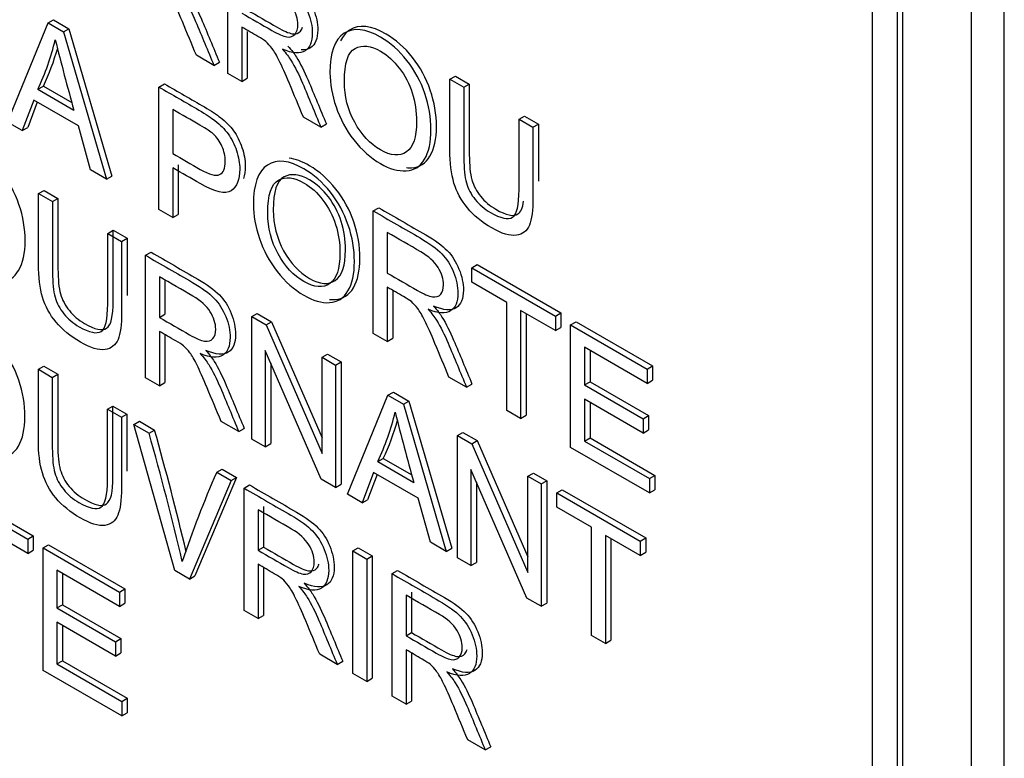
# Model space of a CAD drawing. Header units: inches. Extents: x 2 to 538, y -2 to 358.
# Tile 111 of 119: x 510.949 to 511.584, y 267.285 to 267.762. Entities that reach past the tile are written whole.
import ezdxf

# ---------------------------------------------------------------- set-up
doc = ezdxf.new("R2010")
doc.units = ezdxf.units.IN
doc.header["$MEASUREMENT"] = 0
doc.layers.add('Default', color=7, linetype='Continuous')
doc.layers.add('LAB20180', color=7, linetype='Continuous')

# ---------------------------------------------------------------- blocks, each defined once
blk = doc.blocks.new('SE6')
at = {"layer": 'LAB20180', "color": 7, "linetype": 'Continuous'}
for p, q in [((511.58423, 265.52508), (511.58423, 268.58695)), ((511.56302, 265.51284), (511.56302, 268.5747)), ((511.49903, 265.69917), (511.49903, 268.45409)), ((511.51882, 265.69182), (511.51882, 268.44674)), ((511.51529, 265.68978), (511.51529, 268.4447)), ((511.08285, 267.7274), (511.08285, 267.80642)), ((510.94072, 267.69595), (510.96681, 267.75991)), ((510.96681, 267.75991), (510.97034, 267.76195)), ((510.96681, 267.75991), (510.97678, 267.75415)), ((510.97034, 267.76195), (510.98032, 267.75619)), ((510.97678, 267.75415), (510.98032, 267.75619)), ((510.97678, 267.75415), (511.00455, 267.6591)), ((510.98032, 267.75619), (511.00809, 267.66114)), ((511.09186, 267.75727), (511.09186, 267.7222)), ((511.0954, 267.75439), (511.0954, 267.72424)), ((511.07392, 267.73256), (511.06258, 267.7391)), ((511.07392, 267.73256), (511.07746, 267.7346)), ((511.09186, 267.7222), (511.08285, 267.7274)), ((511.03838, 267.71859), (511.04192, 267.72063)), ((511.09186, 267.7222), (511.0954, 267.72424)), ((511.22627, 267.72362), (511.22981, 267.72566)), ((511.22627, 267.72362), (511.23529, 267.71841)), ((511.22981, 267.72566), (511.23882, 267.72045)), ((511.23529, 267.71841), (511.23882, 267.72045)), ((510.9603, 267.71709), (510.96383, 267.71913)), ((510.9603, 267.71709), (510.98347, 267.70371)), ((510.96383, 267.71913), (510.98216, 267.70855)), ((511.03838, 267.63956), (511.03838, 267.71859)), ((510.95757, 267.71015), (510.95023, 267.69046)), ((510.95985, 267.70883), (510.95377, 267.6925)), ((510.98639, 267.69351), (510.95757, 267.71015)), ((511.0474, 267.70407), (511.0474, 267.67568)), ((510.95023, 267.69046), (510.94072, 267.69595)), ((511.14299, 267.69268), (511.13166, 267.69922)), ((511.27094, 267.69783), (511.27447, 267.69987)), ((511.27094, 267.69783), (511.27991, 267.69265)), ((511.27447, 267.69987), (511.28344, 267.69469)), ((510.95023, 267.69046), (510.95377, 267.6925)), ((510.99422, 267.66506), (510.98639, 267.69351)), ((511.14299, 267.69268), (511.14653, 267.69472)), ((511.27991, 267.69265), (511.28344, 267.69469)), ((511.00455, 267.6591), (510.99422, 267.66506)), ((511.0474, 267.66643), (511.0474, 267.63436)), ((511.05093, 267.66847), (511.05093, 267.6364)), ((511.00455, 267.6591), (511.00809, 267.66114)), ((510.96071, 267.64987), (510.96424, 267.65191)), ((510.96424, 267.65191), (510.97326, 267.64671)), ((510.96071, 267.64987), (510.96972, 267.64467)), ((510.96972, 267.64467), (510.97326, 267.64671)), ((511.0474, 267.63436), (511.03838, 267.63956)), ((511.17685, 267.63864), (511.18038, 267.64069)), ((511.17685, 267.55962), (511.17685, 267.63864)), ((511.0474, 267.63436), (511.05093, 267.6364)), ((511.00537, 267.62408), (511.00891, 267.62613)), ((511.00891, 267.62613), (511.01788, 267.62095)), ((511.00537, 267.62408), (511.01434, 267.61891)), ((511.01434, 267.61891), (511.01788, 267.62095)), ((511.18586, 267.62471), (511.18586, 267.59853)), ((511.02978, 267.60999), (511.03331, 267.61204)), ((511.02978, 267.53103), (511.02978, 267.60999)), ((511.24045, 267.60192), (511.24399, 267.60396)), ((511.24045, 267.59262), (511.24045, 267.60192)), ((511.24045, 267.60192), (511.29441, 267.57077)), ((511.24399, 267.60396), (511.29794, 267.57281)), ((511.03875, 267.59614), (511.03875, 267.56996)), ((511.04228, 267.5941), (511.04228, 267.572)), ((511.18586, 267.58943), (511.18586, 267.55442)), ((511.1894, 267.58738), (511.1894, 267.55646)), ((511.26295, 267.57963), (511.24045, 267.59262)), ((511.26295, 267.50991), (511.26295, 267.57963)), ((511.29441, 267.56146), (511.27196, 267.57442)), ((511.27196, 267.57442), (511.27196, 267.50471)), ((511.03875, 267.56996), (511.04228, 267.572)), ((511.09835, 267.5704), (511.10188, 267.57245)), ((511.09835, 267.49144), (511.09835, 267.5704)), ((511.09835, 267.5704), (511.10764, 267.56504)), ((511.10188, 267.57245), (511.11117, 267.56708)), ((511.2755, 267.57238), (511.2755, 267.50675)), ((511.29441, 267.57077), (511.29794, 267.57281)), ((511.29441, 267.57077), (511.29441, 267.56146)), ((511.29794, 267.57281), (511.29794, 267.56351)), ((511.10764, 267.56504), (511.11117, 267.56708)), ((511.10764, 267.56504), (511.14379, 267.48208)), ((511.11117, 267.56708), (511.14379, 267.49223)), ((511.29441, 267.56146), (511.29794, 267.56351)), ((511.30424, 267.56509), (511.30778, 267.56713)), ((511.30424, 267.48607), (511.30424, 267.56509)), ((511.30424, 267.56509), (511.35355, 267.53662)), ((511.30778, 267.56713), (511.35709, 267.53866)), ((511.03875, 267.56086), (511.03875, 267.52585)), ((511.04228, 267.55881), (511.04228, 267.52789)), ((511.18586, 267.55442), (511.17685, 267.55962)), ((511.18586, 267.55442), (511.1894, 267.55646)), ((511.35355, 267.52732), (511.31321, 267.55061)), ((511.31321, 267.55061), (511.31321, 267.52632)), ((511.1432, 267.46554), (511.10705, 267.54851)), ((511.10705, 267.54851), (511.10705, 267.48642)), ((511.14379, 267.54417), (511.14733, 267.54621)), ((511.14379, 267.48208), (511.14379, 267.54417)), ((511.14379, 267.54417), (511.15249, 267.53915)), ((511.14733, 267.54621), (511.15602, 267.54119)), ((511.31675, 267.54857), (511.31675, 267.52836)), ((510.96057, 267.53644), (510.96411, 267.53848)), ((510.96057, 267.53644), (510.96959, 267.53124)), ((510.96411, 267.53848), (510.97312, 267.53328)), ((511.11058, 267.54039), (511.11058, 267.48846)), ((511.15249, 267.53915), (511.15602, 267.54119)), ((511.15249, 267.53915), (511.15249, 267.46018)), ((511.15602, 267.54119), (511.15602, 267.46222)), ((511.35355, 267.53662), (511.35709, 267.53866)), ((511.35355, 267.53662), (511.35355, 267.52732)), ((511.35709, 267.53866), (511.35709, 267.52936)), ((510.96959, 267.53124), (510.97312, 267.53328)), ((511.03875, 267.52585), (511.02978, 267.53103)), ((511.23699, 267.5249), (511.22566, 267.53144)), ((511.03875, 267.52585), (511.04228, 267.52789)), ((511.23699, 267.5249), (511.24053, 267.52694)), ((511.31321, 267.52632), (511.31675, 267.52836)), ((511.31321, 267.52632), (511.35096, 267.50452)), ((511.31675, 267.52836), (511.35449, 267.50657)), ((511.35355, 267.52732), (511.35709, 267.52936)), ((511.16014, 267.45576), (511.18627, 267.51964)), ((511.18627, 267.51964), (511.18981, 267.52168)), ((511.18627, 267.51964), (511.19624, 267.51389)), ((511.18981, 267.52168), (511.19978, 267.51593)), ((511.35096, 267.49527), (511.31321, 267.51706)), ((511.31321, 267.51706), (511.31321, 267.49015)), ((511.00524, 267.51066), (511.00877, 267.5127)), ((511.00524, 267.51066), (511.01421, 267.50548)), ((511.00877, 267.5127), (511.01774, 267.50752)), ((511.19624, 267.51389), (511.19978, 267.51593)), ((511.19624, 267.51389), (511.22397, 267.41891)), ((511.19978, 267.51593), (511.22751, 267.42095)), ((511.31675, 267.51502), (511.31675, 267.49219)), ((511.01421, 267.50548), (511.01774, 267.50752)), ((511.27196, 267.50471), (511.26295, 267.50991)), ((511.27196, 267.50471), (511.2755, 267.50675)), ((511.35096, 267.50452), (511.35449, 267.50657)), ((511.35096, 267.50452), (511.35096, 267.49527)), ((511.35449, 267.50657), (511.35449, 267.49731)), ((511.02227, 267.50082), (511.0258, 267.50286)), ((511.04867, 267.40656), (511.02227, 267.50082)), ((511.02227, 267.50082), (511.03206, 267.49517)), ((511.0258, 267.50286), (511.03559, 267.49721)), ((511.08993, 267.4963), (511.07859, 267.50285)), ((511.08993, 267.4963), (511.09346, 267.49834)), ((511.03206, 267.49517), (511.03559, 267.49721)), ((511.23117, 267.49372), (511.2347, 267.49576)), ((511.23117, 267.41475), (511.23117, 267.49372)), ((511.23117, 267.49372), (511.24045, 267.48836)), ((511.2347, 267.49576), (511.24399, 267.4904)), ((511.31321, 267.49015), (511.31675, 267.49219)), ((511.31675, 267.49219), (511.35868, 267.46798)), ((511.35096, 267.49527), (511.35449, 267.49731)), ((511.10705, 267.48642), (511.09835, 267.49144)), ((511.10705, 267.48642), (511.11058, 267.48846)), ((511.24045, 267.48836), (511.24399, 267.4904)), ((511.24045, 267.48836), (511.27665, 267.40537)), ((511.24399, 267.4904), (511.27665, 267.41552)), ((511.35515, 267.45668), (511.30424, 267.48607)), ((511.31321, 267.49015), (511.35515, 267.46593)), ((511.17976, 267.47687), (511.1833, 267.47891)), ((511.1833, 267.47891), (511.20163, 267.46833)), ((511.17976, 267.47687), (511.20294, 267.46349)), ((511.0885, 267.46667), (511.06168, 267.40313)), ((511.07572, 267.46996), (511.07926, 267.472)), ((511.07572, 267.46996), (511.08496, 267.46463)), ((511.07926, 267.472), (511.0885, 267.46667)), ((511.08496, 267.46463), (511.0885, 267.46667)), ((511.17703, 267.46993), (511.16965, 267.45027)), ((511.1793, 267.46862), (511.17319, 267.45231)), ((511.20585, 267.45329), (511.17703, 267.46993)), ((511.27601, 267.38886), (511.23986, 267.47183)), ((511.23986, 267.47183), (511.23986, 267.40973)), ((511.27665, 267.46746), (511.28019, 267.4695)), ((511.27665, 267.40537), (511.27665, 267.46746)), ((511.27665, 267.46746), (511.2853, 267.46247)), ((511.28019, 267.4695), (511.28884, 267.46451)), ((511.35515, 267.46593), (511.35868, 267.46798)), ((511.35868, 267.46798), (511.35868, 267.45872)), ((510.90332, 267.46007), (510.95728, 267.42892)), ((511.08496, 267.46463), (511.05814, 267.40109)), ((511.09339, 267.45976), (511.09692, 267.4618)), ((511.09339, 267.38074), (511.09339, 267.45976)), ((511.15249, 267.46018), (511.1432, 267.46554)), ((511.15249, 267.46018), (511.15602, 267.46222)), ((511.2434, 267.46371), (511.2434, 267.41178)), ((511.2853, 267.46247), (511.28884, 267.46451)), ((511.2853, 267.46247), (511.2853, 267.3835)), ((511.28884, 267.46451), (511.28884, 267.38554)), ((511.35515, 267.46593), (511.35515, 267.45668)), ((510.89979, 267.45803), (510.95374, 267.42688)), ((511.16965, 267.45027), (511.16014, 267.45576)), ((511.29527, 267.45671), (511.29881, 267.45875)), ((511.29527, 267.44746), (511.29527, 267.45671)), ((511.29527, 267.45671), (511.34923, 267.42556)), ((511.29881, 267.45875), (511.35276, 267.4276)), ((511.35515, 267.45668), (511.35868, 267.45872)), ((511.10594, 267.44787), (511.10594, 267.42174)), ((511.16965, 267.45027), (511.17319, 267.45231)), ((511.21368, 267.42485), (511.20585, 267.45329)), ((511.31777, 267.43447), (511.29527, 267.44746)), ((511.1024, 267.44583), (511.1024, 267.4197)), ((511.31777, 267.36476), (511.31777, 267.43447)), ((510.95374, 267.41763), (510.93125, 267.43061)), ((510.95374, 267.42688), (510.95728, 267.42892)), ((510.95728, 267.42892), (510.95728, 267.41967)), ((511.34923, 267.41631), (511.32674, 267.42929)), ((511.32674, 267.42929), (511.32674, 267.35958)), ((510.95374, 267.42688), (510.95374, 267.41763)), ((510.96358, 267.4212), (510.96711, 267.42324)), ((510.96711, 267.42324), (511.01642, 267.39477)), ((511.1024, 267.4197), (511.10594, 267.42174)), ((511.22397, 267.41891), (511.21368, 267.42485)), ((511.33027, 267.42725), (511.33027, 267.36162)), ((511.34923, 267.42556), (511.35276, 267.4276)), ((511.34923, 267.42556), (511.34923, 267.41631)), ((511.35276, 267.4276), (511.35276, 267.41835)), ((510.95374, 267.41763), (510.95728, 267.41967)), ((510.96358, 267.34218), (510.96358, 267.4212)), ((510.96358, 267.4212), (511.01289, 267.39273)), ((511.1636, 267.41923), (511.16713, 267.42127)), ((511.1636, 267.34021), (511.1636, 267.41923)), ((511.1636, 267.41923), (511.17261, 267.41402)), ((511.16713, 267.42127), (511.17615, 267.41606)), ((511.17261, 267.41402), (511.17615, 267.41606)), ((511.17615, 267.41606), (511.17615, 267.33704)), ((511.22397, 267.41891), (511.22751, 267.42095)), ((511.34923, 267.41631), (511.35276, 267.41835)), ((511.1024, 267.4106), (511.1024, 267.37554)), ((511.17261, 267.41402), (511.17261, 267.335)), ((511.23986, 267.40973), (511.23117, 267.41475)), ((511.23986, 267.40973), (511.2434, 267.41178)), ((511.01289, 267.38348), (510.97255, 267.40677)), ((510.97255, 267.40677), (510.97255, 267.38243)), ((510.97608, 267.40473), (510.97608, 267.38447)), ((511.05814, 267.40109), (511.04867, 267.40656)), ((511.05814, 267.40109), (511.06168, 267.40313)), ((511.10594, 267.40856), (511.10594, 267.37758)), ((511.18896, 267.40458), (511.19249, 267.40663)), ((511.18896, 267.32556), (511.18896, 267.40458)), ((511.01289, 267.39273), (511.01642, 267.39477)), ((511.01289, 267.39273), (511.01289, 267.38348)), ((511.01642, 267.39477), (511.01642, 267.38552)), ((511.19797, 267.39065), (511.19797, 267.36452)), ((511.20151, 267.39269), (511.20151, 267.36656)), ((510.97255, 267.38243), (510.97608, 267.38447)), ((510.97608, 267.38447), (511.01383, 267.36268)), ((511.01289, 267.38348), (511.01642, 267.38552)), ((511.2853, 267.3835), (511.27601, 267.38886)), ((511.2853, 267.3835), (511.28884, 267.38554)), ((510.97255, 267.38243), (511.01029, 267.36063)), ((511.1024, 267.37554), (511.09339, 267.38074)), ((511.1024, 267.37554), (511.10594, 267.37758)), ((511.01029, 267.35138), (510.97255, 267.37317)), ((510.97255, 267.37317), (510.97255, 267.34631)), ((510.97608, 267.37113), (510.97608, 267.34835)), ((511.19797, 267.36452), (511.20151, 267.36656)), ((511.32674, 267.35958), (511.31777, 267.36476)), ((511.01029, 267.36063), (511.01383, 267.36268)), ((511.01029, 267.36063), (511.01029, 267.35138)), ((511.01383, 267.36268), (511.01383, 267.35342)), ((511.32674, 267.35958), (511.33027, 267.36162)), ((511.01029, 267.35138), (511.01383, 267.35342)), ((511.15353, 267.34602), (511.14224, 267.35253)), ((511.19797, 267.35543), (511.19797, 267.32036)), ((511.20151, 267.35338), (511.20151, 267.3224)), ((510.97255, 267.34631), (510.97608, 267.34835)), ((510.97255, 267.34631), (511.01448, 267.3221)), ((510.97608, 267.34835), (511.01802, 267.32414)), ((511.15353, 267.34602), (511.15707, 267.34806)), ((511.01448, 267.31279), (510.96358, 267.34218)), ((511.17261, 267.335), (511.1636, 267.34021)), ((511.17261, 267.335), (511.17615, 267.33704)), ((511.01448, 267.3221), (511.01802, 267.32414)), ((511.01448, 267.3221), (511.01448, 267.31279)), ((511.01802, 267.32414), (511.01802, 267.31483)), ((511.19797, 267.32036), (511.18896, 267.32556)), ((511.19797, 267.32036), (511.20151, 267.3224)), ((511.01448, 267.31279), (511.01802, 267.31483)), ((511.2491, 267.29084), (511.23781, 267.29736)), ((511.2491, 267.29084), (511.25264, 267.29288))]:
    blk.add_line(p, q, dxfattribs=at)
for centre, radius, start, end in [((510.80333, 267.7901), 0.17312, 335.05426, 346.26608), ((512.66406, 268.17225), 1.74468, 194.03981, 195.57842), ((510.80687, 267.79214), 0.17312, 335.05426, 343.72816), ((511.02279, 267.54989), 0.17312, 335.05426, 346.26608), ((512.88352, 267.93204), 1.74468, 194.03981, 195.57842), ((511.02633, 267.55193), 0.17312, 335.05426, 343.72541), ((509.1887, 266.97346), 1.91576, 13.24518, 15.80288), ((509.19224, 266.9755), 1.91576, 13.37762, 15.80288), ((511.65979, 267.21147), 0.63871, 156.12678, 161.66456)]:
    blk.add_arc(centre, radius, start, end, dxfattribs=at)
for points, knots in [([(511.08285, 267.80642), (511.09294, 267.8006), (511.10303, 267.79477), (511.11312, 267.78894), (511.11923, 267.78542), (511.12382, 267.78203), (511.1302, 267.77551), (511.1327, 267.77154), (511.13653, 267.76218), (511.13744, 267.75766), (511.13744, 267.74772), (511.13589, 267.74389), (511.12961, 267.73984), (511.12478, 267.7402), (511.11818, 267.74297)], [0, 0, 0, 0, 0.318523, 0.318523, 0.318523, 0.440004, 0.440004, 0.561484, 0.561484, 0.682965, 0.682965, 0.841483, 0.841483, 1, 1, 1, 1]), ([(511.08638, 267.80846), (511.09647, 267.80264), (511.10657, 267.79681), (511.11666, 267.79098), (511.12276, 267.78746), (511.12736, 267.78407), (511.13373, 267.77755), (511.13624, 267.77358), (511.14006, 267.76422), (511.14097, 267.7597), (511.14097, 267.74976), (511.13943, 267.74593), (511.13471, 267.74289), (511.13272, 267.74248), (511.13029, 267.74266)], [0, 0, 0, 0, 0.3185231, 0.3185231, 0.3185231, 0.4400037, 0.4400037, 0.5614844, 0.5614844, 0.6829651, 0.6829651, 0.8414825, 0.8414825, 0.9207939, 0.9207939, 0.9207939, 0.9207939]), ([(511.06258, 267.7391), (511.05958, 267.74632), (511.05657, 267.75354), (511.05357, 267.76076), (511.05096, 267.76702), (511.04874, 267.77191), (511.04701, 267.77543), (511.0453, 267.77892), (511.04378, 267.78156), (511.04241, 267.78334), (511.04108, 267.78509), (511.03973, 267.78658), (511.03832, 267.78781), (511.03729, 267.78871), (511.03563, 267.78968), (511.03326, 267.7911), (511.02977, 267.79319), (511.02628, 267.79513), (511.02279, 267.79714)], [0, 0, 0, 0, 0.307183, 0.307183, 0.307183, 0.516416, 0.516416, 0.516416, 0.634807, 0.634807, 0.634807, 0.71683, 0.71683, 0.71683, 0.809234, 0.809234, 0.809234, 1, 1, 1, 1]), ([(511.09186, 267.76631), (511.09834, 267.76257), (511.10482, 267.75883), (511.1113, 267.75508), (511.1154, 267.75272), (511.11868, 267.75135), (511.121, 267.75096), (511.12334, 267.75056), (511.1251, 267.75117), (511.12633, 267.75267), (511.12754, 267.75414), (511.12815, 267.75614), (511.12815, 267.76244), (511.12697, 267.76618), (511.1246, 267.76996), (511.12226, 267.77371), (511.11854, 267.77709), (511.11349, 267.78), (511.10628, 267.78417), (511.09907, 267.78833), (511.09186, 267.79249)], [0, 0, 0, 0, 0.228517, 0.228517, 0.228517, 0.343997, 0.343997, 0.343997, 0.424842, 0.424842, 0.424842, 0.499299, 0.499299, 0.607186, 0.607186, 0.607186, 0.745838, 0.745838, 0.745838, 1, 1, 1, 1]), ([(511.05264, 267.78488), (511.05506, 267.78218), (511.05688, 267.77981), (511.05811, 267.77779), (511.06073, 267.77347), (511.06325, 267.76851), (511.06562, 267.76293), (511.06963, 267.7535), (511.07351, 267.74404), (511.07746, 267.7346)], [0, 0, 0, 0, 0.160192, 0.160192, 0.160192, 0.45337, 0.45337, 0.45337, 1, 1, 1, 1]), ([(511.04911, 267.78284), (511.05152, 267.78014), (511.05334, 267.77777), (511.05457, 267.77575), (511.0572, 267.77142), (511.05972, 267.76647), (511.06208, 267.76089), (511.06609, 267.75146), (511.06998, 267.742), (511.07392, 267.73256)], [0, 0, 0, 0, 0.160192, 0.160192, 0.160192, 0.45337, 0.45337, 0.45337, 1, 1, 1, 1]), ([(511.0954, 267.76835), (511.10188, 267.76461), (511.10836, 267.76087), (511.11484, 267.75712), (511.11894, 267.75476), (511.12221, 267.75339), (511.12454, 267.753), (511.12687, 267.7526), (511.12863, 267.75321), (511.12986, 267.75471), (511.13044, 267.75541), (511.13088, 267.75623), (511.13119, 267.75718)], [0, 0, 0, 0, 0.2285169, 0.2285169, 0.2285169, 0.3439966, 0.3439966, 0.3439966, 0.4248418, 0.4248418, 0.4248418, 0.4603742, 0.4603742, 0.4603742, 0.4603742]), ([(511.19821, 267.66659), (511.19935, 267.66648), (511.20047, 267.66645), (511.20158, 267.66651), (511.20668, 267.66677), (511.21064, 267.66927), (511.21619, 267.67868), (511.2176, 267.68502), (511.2176, 267.70095), (511.21628, 267.70876), (511.211, 267.72421), (511.20713, 267.73134), (511.19702, 267.74411), (511.19133, 267.74913), (511.17544, 267.75831), (511.16759, 267.75919), (511.16151, 267.75526), (511.15906, 267.75368), (511.15711, 267.75135), (511.15565, 267.74828)], [0.3089983, 0.3089983, 0.3089983, 0.3089983, 0.3255235, 0.3255235, 0.3255235, 0.4095262, 0.4095262, 0.4935288, 0.4935288, 0.5758844, 0.5758844, 0.65824, 0.65824, 0.7405956, 0.7405956, 0.8665161, 0.8665161, 0.8665161, 0.9204129, 0.9204129, 0.9204129, 0.9204129]), ([(511.13166, 267.69922), (511.12865, 267.70644), (511.12565, 267.71366), (511.12264, 267.72088), (511.12003, 267.72715), (511.11781, 267.73203), (511.11608, 267.73555), (511.11437, 267.73904), (511.11285, 267.74168), (511.11149, 267.74346), (511.11015, 267.74521), (511.1088, 267.7467), (511.10739, 267.74793), (511.10636, 267.74883), (511.10466, 267.74983), (511.10233, 267.75122), (511.09884, 267.75331), (511.09535, 267.75525), (511.09186, 267.75727)], [0, 0, 0, 0, 0.307184, 0.307184, 0.307184, 0.516417, 0.516417, 0.516417, 0.634808, 0.634808, 0.634808, 0.716831, 0.716831, 0.716831, 0.809233, 0.809233, 0.809233, 1, 1, 1, 1]), ([(511.14887, 267.72772), (511.14887, 267.74081), (511.15192, 267.7493), (511.15797, 267.75322), (511.16405, 267.75715), (511.17191, 267.75627), (511.1878, 267.74709), (511.19349, 267.74207), (511.2036, 267.7293), (511.20747, 267.72217), (511.21275, 267.70671), (511.21407, 267.69891), (511.21407, 267.68298), (511.21266, 267.67664), (511.2071, 267.66723), (511.20314, 267.66473), (511.19804, 267.66447), (511.19289, 267.6642), (511.18739, 267.66573), (511.17505, 267.67286), (511.16931, 267.67796), (511.1592, 267.69094), (511.15538, 267.69804), (511.15278, 267.70579), (511.15022, 267.71344), (511.14887, 267.72078), (511.14887, 267.72772)], [0, 0, 0, 0, 0.133484, 0.133484, 0.133484, 0.259404, 0.259404, 0.34176, 0.34176, 0.424116, 0.424116, 0.506471, 0.506471, 0.590474, 0.590474, 0.674477, 0.674477, 0.674477, 0.751468, 0.751468, 0.834975, 0.834975, 0.918481, 0.918481, 0.918481, 1, 1, 1, 1]), ([(511.1582, 267.72212), (511.1582, 267.7126), (511.16039, 267.70388), (511.16922, 267.68784), (511.17477, 267.6819), (511.18821, 267.67414), (511.19381, 267.6737), (511.19818, 267.67669), (511.20253, 267.67967), (511.20478, 267.68618), (511.20478, 267.70274), (511.20382, 267.70892), (511.20009, 267.72065), (511.19731, 267.72593), (511.19012, 267.73534), (511.18607, 267.739), (511.18156, 267.74165), (511.17519, 267.7454), (511.16967, 267.74594), (511.16508, 267.74354), (511.16045, 267.74114), (511.1582, 267.73395), (511.1582, 267.72212)], [0, 0, 0, 0, 0.118885, 0.118885, 0.237771, 0.237771, 0.359099, 0.359099, 0.359099, 0.491542, 0.491542, 0.575263, 0.575263, 0.658983, 0.658983, 0.742704, 0.742704, 0.742704, 0.85464, 0.85464, 0.85464, 1, 1, 1, 1]), ([(511.11818, 267.74297), (511.12059, 267.74026), (511.12241, 267.73789), (511.12364, 267.73587), (511.12627, 267.73155), (511.12879, 267.72659), (511.13115, 267.72101), (511.13516, 267.71158), (511.13905, 267.70212), (511.14299, 267.69268)], [0, 0, 0, 0, 0.160192, 0.160192, 0.160192, 0.45337, 0.45337, 0.45337, 1, 1, 1, 1]), ([(511.12171, 267.74501), (511.12413, 267.7423), (511.12595, 267.73993), (511.12718, 267.73791), (511.1298, 267.73359), (511.13232, 267.72863), (511.13469, 267.72306), (511.1387, 267.71362), (511.14258, 267.70416), (511.14653, 267.69472)], [0, 0, 0, 0, 0.160192, 0.160192, 0.160192, 0.45337, 0.45337, 0.45337, 1, 1, 1, 1]), ([(511.04192, 267.72063), (511.05053, 267.71566), (511.05913, 267.71069), (511.06774, 267.70572), (511.07229, 267.70309), (511.07575, 267.70078), (511.07812, 267.69894), (511.08148, 267.69633), (511.08431, 267.69347), (511.08659, 267.69037), (511.08888, 267.68724), (511.09068, 267.68364), (511.09205, 267.67959), (511.09344, 267.67547), (511.09414, 267.6715), (511.09414, 267.66443), (511.09374, 267.66173), (511.09292, 267.65951)], [0, 0, 0, 0, 0.2169576, 0.2169576, 0.2169576, 0.3044849, 0.3044849, 0.3044849, 0.3811069, 0.3811069, 0.3811069, 0.4539712, 0.4539712, 0.4539712, 0.5331552, 0.5331552, 0.5977768, 0.5977768, 0.5977768, 0.5977768]), ([(511.27991, 267.69265), (511.27991, 267.67744), (511.27991, 267.66223), (511.27991, 267.64701), (511.27991, 267.63908), (511.27913, 267.63321), (511.27604, 267.62564), (511.27326, 267.62346), (511.26921, 267.62291), (511.26513, 267.62235), (511.25983, 267.62391), (511.2469, 267.63137), (511.24166, 267.63566), (511.23756, 267.6406), (511.23352, 267.64548), (511.23064, 267.6508), (511.22891, 267.65664), (511.22717, 267.66249), (511.22627, 267.66957), (511.22627, 267.67798), (511.22627, 267.69319), (511.22627, 267.70841), (511.22627, 267.72362)], [0, 0, 0, 0, 0.229376, 0.229376, 0.229376, 0.315863, 0.315863, 0.402349, 0.402349, 0.402349, 0.498934, 0.498934, 0.592836, 0.592836, 0.592836, 0.669213, 0.669213, 0.669213, 0.770641, 0.770641, 0.770641, 1, 1, 1, 1]), ([(511.23882, 267.72045), (511.23882, 267.70526), (511.23882, 267.69006), (511.23882, 267.67487), (511.23882, 267.66804), (511.23937, 267.66267), (511.24155, 267.65489), (511.24347, 267.65126), (511.24884, 267.64469), (511.25212, 267.64191), (511.26268, 267.63581), (511.26742, 267.63481), (511.27202, 267.63781), (511.27323, 267.64058), (511.27389, 267.64495)], [0, 0, 0, 0, 0.2724293, 0.2724293, 0.2724293, 0.3428975, 0.3428975, 0.4133656, 0.4133656, 0.4838338, 0.4838338, 0.6057022, 0.6057022, 0.6824794, 0.6824794, 0.6824794, 0.6824794]), ([(511.03838, 267.71859), (511.04699, 267.71362), (511.0556, 267.70865), (511.0642, 267.70368), (511.06875, 267.70105), (511.07221, 267.69874), (511.07458, 267.6969), (511.07794, 267.69428), (511.08077, 267.69143), (511.08305, 267.68833), (511.08535, 267.6852), (511.08715, 267.6816), (511.08851, 267.67755), (511.08991, 267.67342), (511.09061, 267.66945), (511.09061, 267.65878), (511.08874, 267.65418), (511.08505, 267.65168), (511.08132, 267.64916), (511.07463, 267.65071), (511.06497, 267.65628), (511.05912, 267.65967), (511.05326, 267.66305), (511.0474, 267.66643)], [0, 0, 0, 0, 0.216958, 0.216958, 0.216958, 0.304485, 0.304485, 0.304485, 0.381107, 0.381107, 0.381107, 0.453971, 0.453971, 0.453971, 0.533155, 0.533155, 0.671192, 0.671192, 0.671192, 0.852298, 0.852298, 0.852298, 1, 1, 1, 1]), ([(511.23529, 267.71841), (511.23529, 267.70322), (511.23529, 267.68802), (511.23529, 267.67283), (511.23529, 267.66599), (511.23583, 267.66063), (511.23802, 267.65285), (511.23993, 267.64922), (511.2453, 267.64265), (511.24858, 267.63986), (511.25914, 267.63377), (511.26388, 267.63277), (511.26953, 267.63645), (511.27094, 267.64236), (511.27094, 267.65225), (511.27094, 267.66744), (511.27094, 267.68263), (511.27094, 267.69783)], [0, 0, 0, 0, 0.272429, 0.272429, 0.272429, 0.342897, 0.342897, 0.413366, 0.413366, 0.483834, 0.483834, 0.605702, 0.605702, 0.727571, 0.727571, 0.727571, 1, 1, 1, 1]), ([(511.0474, 267.67568), (511.0533, 267.67228), (511.05921, 267.66887), (511.06511, 267.66546), (511.07098, 267.66207), (511.07513, 267.66094), (511.08005, 267.66314), (511.08127, 267.66601), (511.08127, 267.6739), (511.08055, 267.67716), (511.07913, 267.68034), (511.07771, 267.68355), (511.07577, 267.68623), (511.0734, 267.68838), (511.07186, 267.68978), (511.06903, 267.69159), (511.06493, 267.69395), (511.05909, 267.69733), (511.05324, 267.7007), (511.0474, 267.70407)], [0, 0, 0, 0, 0.215503, 0.215503, 0.215503, 0.355035, 0.355035, 0.494567, 0.494567, 0.595608, 0.595608, 0.595608, 0.683176, 0.683176, 0.683176, 0.786692, 0.786692, 0.786692, 1, 1, 1, 1]), ([(510.93247, 267.59285), (510.93367, 267.59272), (510.93485, 267.59269), (510.93601, 267.59277), (510.94111, 267.59308), (510.94507, 267.59558), (510.95063, 267.60499), (510.95204, 267.61133), (510.95204, 267.6272), (510.95077, 267.63501), (510.94808, 267.64279), (510.94539, 267.65055), (510.94159, 267.65762), (510.93651, 267.66403), (510.93146, 267.67042), (510.92577, 267.67544), (510.91476, 267.6818), (510.91044, 267.6834), (510.90656, 267.68386)], [0.3081335, 0.3081335, 0.3081335, 0.3081335, 0.3255532, 0.3255532, 0.3255532, 0.4116387, 0.4116387, 0.4977243, 0.4977243, 0.5826771, 0.5826771, 0.5826771, 0.6629406, 0.6629406, 0.6629406, 0.7434569, 0.7434569, 0.8040577, 0.8040577, 0.8040577, 0.8040577]), ([(511.09944, 267.64275), (511.09944, 267.65584), (511.10249, 267.66433), (511.10855, 267.66824), (511.1146, 267.67216), (511.12248, 267.67129), (511.13837, 267.66212), (511.14406, 267.6571), (511.14912, 267.65071), (511.15419, 267.6443), (511.15804, 267.6372), (511.16068, 267.62947), (511.16334, 267.62169), (511.16464, 267.61388), (511.16464, 267.598), (511.16323, 267.59167), (511.15768, 267.58226), (511.15372, 267.57976), (511.14862, 267.57944), (511.1435, 267.57913), (511.13796, 267.58076), (511.12562, 267.58788), (511.11989, 267.59298), (511.10978, 267.60597), (511.10595, 267.61307), (511.10076, 267.62847), (511.09944, 267.63581), (511.09944, 267.64275)], [0, 0, 0, 0, 0.133466, 0.133466, 0.133466, 0.25657, 0.25657, 0.337083, 0.337083, 0.337083, 0.417379, 0.417379, 0.417379, 0.502333, 0.502333, 0.58842, 0.58842, 0.674507, 0.674507, 0.674507, 0.751024, 0.751024, 0.834016, 0.834016, 0.917008, 0.917008, 1, 1, 1, 1]), ([(511.14863, 267.58157), (511.14983, 267.58144), (511.151, 267.58141), (511.15215, 267.58149), (511.15725, 267.5818), (511.16121, 267.5843), (511.16677, 267.59371), (511.16818, 267.60005), (511.16818, 267.61592), (511.16688, 267.62373), (511.16422, 267.63151), (511.16158, 267.63924), (511.15773, 267.64634), (511.15265, 267.65275), (511.1476, 267.65914), (511.14191, 267.66416), (511.13084, 267.67055), (511.12649, 267.67215), (511.12258, 267.67258)], [0.3082686, 0.3082686, 0.3082686, 0.3082686, 0.3254928, 0.3254928, 0.3254928, 0.4115799, 0.4115799, 0.497667, 0.497667, 0.5826214, 0.5826214, 0.5826214, 0.6629165, 0.6629165, 0.6629165, 0.74343, 0.74343, 0.8047005, 0.8047005, 0.8047005, 0.8047005]), ([(511.10873, 267.63717), (511.10873, 267.62766), (511.11096, 267.6189), (511.11979, 267.60287), (511.1253, 267.59695), (511.13878, 267.58917), (511.14438, 267.58872), (511.14875, 267.59172), (511.1531, 267.5947), (511.15531, 267.60124), (511.15531, 267.6178), (511.1544, 267.6239), (511.15253, 267.62981), (511.1507, 267.63562), (511.14789, 267.64096), (511.14069, 267.65037), (511.13664, 267.65402), (511.12576, 267.66031), (511.12025, 267.66096), (511.11565, 267.65857), (511.11103, 267.65617), (511.10873, 267.649), (511.10873, 267.63717)], [0, 0, 0, 0, 0.119214, 0.119214, 0.238429, 0.238429, 0.359265, 0.359265, 0.359265, 0.497707, 0.497707, 0.585219, 0.585219, 0.585219, 0.6641, 0.6641, 0.74298, 0.74298, 0.854529, 0.854529, 0.854529, 1, 1, 1, 1]), ([(511.11227, 267.63921), (511.11227, 267.65104), (511.11457, 267.65821), (511.11919, 267.66061), (511.12379, 267.663), (511.12929, 267.66235), (511.14018, 267.65606), (511.14423, 267.65241), (511.15142, 267.643), (511.15423, 267.63766), (511.15607, 267.63185), (511.15793, 267.62594), (511.15884, 267.61984), (511.15884, 267.60328), (511.15664, 267.59674), (511.15229, 267.59376), (511.14792, 267.59077), (511.14232, 267.59121), (511.12884, 267.59899), (511.12333, 267.60491), (511.1145, 267.62094), (511.11227, 267.6297), (511.11227, 267.63921)], [0, 0, 0, 0, 0.145471, 0.145471, 0.145471, 0.25702, 0.25702, 0.3359, 0.3359, 0.414781, 0.414781, 0.414781, 0.502293, 0.502293, 0.640735, 0.640735, 0.640735, 0.761571, 0.761571, 0.880786, 0.880786, 1, 1, 1, 1]), ([(511.01434, 267.61891), (511.01434, 267.60371), (511.01434, 267.58852), (511.01434, 267.57332), (511.01434, 267.56533), (511.01357, 267.55947), (511.01202, 267.55574), (511.01046, 267.55197), (511.0077, 267.54977), (510.99959, 267.54856), (510.99426, 267.55022), (510.98129, 267.55771), (510.9761, 267.56197), (510.972, 267.56686), (510.96792, 267.57173), (510.96503, 267.57713), (510.9633, 267.58297), (510.96159, 267.58875), (510.96071, 267.59588), (510.96071, 267.60429), (510.96071, 267.61948), (510.96071, 267.63468), (510.96071, 267.64987)], [0, 0, 0, 0, 0.229139, 0.229139, 0.229139, 0.325744, 0.325744, 0.325744, 0.415348, 0.415348, 0.504952, 0.504952, 0.592689, 0.592689, 0.592689, 0.669487, 0.669487, 0.669487, 0.770869, 0.770869, 0.770869, 1, 1, 1, 1]), ([(510.96972, 267.64467), (510.96972, 267.62949), (510.96972, 267.61431), (510.96972, 267.59914), (510.96972, 267.59225), (510.97027, 267.58689), (510.97136, 267.583), (510.97244, 267.57916), (510.97437, 267.57553), (510.97705, 267.57224), (510.97976, 267.56893), (510.98302, 267.56617), (510.99354, 267.5601), (510.99827, 267.5591), (511.00114, 267.56091), (511.00399, 267.56271), (511.00537, 267.56862), (511.00537, 267.57855), (511.00537, 267.59373), (511.00537, 267.60891), (511.00537, 267.62408)], [0, 0, 0, 0, 0.272264, 0.272264, 0.272264, 0.364278, 0.364278, 0.364278, 0.425003, 0.425003, 0.425003, 0.489951, 0.489951, 0.60151, 0.60151, 0.60151, 0.727706, 0.727706, 0.727706, 1, 1, 1, 1]), ([(510.97326, 267.64671), (510.97326, 267.63153), (510.97326, 267.61636), (510.97326, 267.60118), (510.97326, 267.59429), (510.9738, 267.58893), (510.9749, 267.58504), (510.97597, 267.5812), (510.9779, 267.57757), (510.98059, 267.57429), (510.98329, 267.57098), (510.98655, 267.56821), (510.99707, 267.56214), (511.00181, 267.56114), (511.00467, 267.56296), (511.00752, 267.56476), (511.00891, 267.57066), (511.00891, 267.58059), (511.00891, 267.59577), (511.00891, 267.61095), (511.00891, 267.62613)], [0, 0, 0, 0, 0.272264, 0.272264, 0.272264, 0.364278, 0.364278, 0.364278, 0.425003, 0.425003, 0.425003, 0.489951, 0.489951, 0.60151, 0.60151, 0.60151, 0.727706, 0.727706, 0.727706, 1, 1, 1, 1]), ([(511.17685, 267.63864), (511.18694, 267.63282), (511.19703, 267.62699), (511.20712, 267.62116), (511.21323, 267.61764), (511.21782, 267.61425), (511.2242, 267.60773), (511.22675, 267.60373), (511.22862, 267.59908), (511.23049, 267.5944), (511.23148, 267.58985), (511.23148, 267.57992), (511.22989, 267.57611), (511.22361, 267.57206), (511.21878, 267.57237), (511.21218, 267.57519)], [0, 0, 0, 0, 0.318407, 0.318407, 0.318407, 0.446102, 0.446102, 0.573796, 0.573796, 0.573796, 0.691866, 0.691866, 0.845933, 0.845933, 1, 1, 1, 1]), ([(511.18038, 267.64069), (511.19047, 267.63486), (511.20057, 267.62903), (511.21066, 267.6232), (511.21676, 267.61968), (511.22136, 267.61629), (511.22773, 267.60977), (511.23028, 267.60578), (511.23215, 267.60112), (511.23403, 267.59644), (511.23502, 267.5919), (511.23502, 267.58196), (511.23343, 267.57815), (511.22714, 267.5741), (511.22232, 267.57441), (511.21571, 267.57723)], [0, 0, 0, 0, 0.318407, 0.318407, 0.318407, 0.446102, 0.446102, 0.573796, 0.573796, 0.573796, 0.691866, 0.691866, 0.845933, 0.845933, 1, 1, 1, 1]), ([(511.18586, 267.59853), (511.19234, 267.59479), (511.19882, 267.59105), (511.2053, 267.5873), (511.20945, 267.58491), (511.21268, 267.58352), (511.21732, 267.58284), (511.2191, 267.58339), (511.22033, 267.58483), (511.22158, 267.5863), (511.22215, 267.58836), (511.22215, 267.59461), (511.22097, 267.5984), (511.21864, 267.60216), (511.2163, 267.60596), (511.21254, 267.60931), (511.20749, 267.61223), (511.20028, 267.61639), (511.19307, 267.62055), (511.18586, 267.62471)], [0, 0, 0, 0, 0.228426, 0.228426, 0.228426, 0.326342, 0.326342, 0.424258, 0.424258, 0.424258, 0.4994, 0.4994, 0.606745, 0.606745, 0.606745, 0.745853, 0.745853, 0.745853, 1, 1, 1, 1]), ([(511.02978, 267.60999), (511.03986, 267.60418), (511.04993, 267.59836), (511.06001, 267.59254), (511.06611, 267.58902), (511.07076, 267.58565), (511.07394, 267.58239), (511.07709, 267.57917), (511.07964, 267.57516), (511.08155, 267.57048), (511.08348, 267.56575), (511.08437, 267.56128), (511.08437, 267.55135), (511.08282, 267.54751), (511.07654, 267.54346), (511.07167, 267.5438), (511.06511, 267.54659)], [0, 0, 0, 0, 0.318055, 0.318055, 0.318055, 0.466627, 0.466627, 0.466627, 0.573877, 0.573877, 0.573877, 0.69377, 0.69377, 0.846885, 0.846885, 1, 1, 1, 1]), ([(511.03331, 267.61204), (511.04339, 267.60622), (511.05347, 267.6004), (511.06355, 267.59458), (511.06965, 267.59106), (511.07429, 267.58769), (511.07748, 267.58443), (511.08063, 267.58121), (511.08317, 267.5772), (511.08508, 267.57252), (511.08702, 267.5678), (511.08791, 267.56332), (511.08791, 267.55339), (511.08636, 267.54955), (511.08008, 267.5455), (511.0752, 267.54584), (511.06865, 267.54863)], [0, 0, 0, 0, 0.318055, 0.318055, 0.318055, 0.466627, 0.466627, 0.466627, 0.573877, 0.573877, 0.573877, 0.69377, 0.69377, 0.846885, 0.846885, 1, 1, 1, 1]), ([(511.03875, 267.56996), (511.04523, 267.56622), (511.05171, 267.56247), (511.05819, 267.55873), (511.06233, 267.55634), (511.06561, 267.55492), (511.07026, 267.55424), (511.07203, 267.55479), (511.07326, 267.55624), (511.0745, 267.55769), (511.07508, 267.55976), (511.07508, 267.56601), (511.0739, 267.5698), (511.07153, 267.57359), (511.06921, 267.57729), (511.06548, 267.58066), (511.06042, 267.58363), (511.0532, 267.58787), (511.04597, 267.59197), (511.03875, 267.59614)], [0, 0, 0, 0, 0.228277, 0.228277, 0.228277, 0.326392, 0.326392, 0.424508, 0.424508, 0.424508, 0.498186, 0.498186, 0.607168, 0.607168, 0.607168, 0.745526, 0.745526, 0.745526, 1, 1, 1, 1]), ([(511.22566, 267.53144), (511.22265, 267.53866), (511.21965, 267.54588), (511.21664, 267.5531), (511.21403, 267.55937), (511.21181, 267.56425), (511.21008, 267.56777), (511.20839, 267.57121), (511.20685, 267.5739), (511.20549, 267.57569), (511.20417, 267.5774), (511.2028, 267.57892), (511.20139, 267.5801), (511.20034, 267.58098), (511.1987, 267.58202), (511.19633, 267.58339), (511.19284, 267.5854), (511.18935, 267.58742), (511.18586, 267.58943)], [0, 0, 0, 0, 0.307271, 0.307271, 0.307271, 0.516564, 0.516564, 0.516564, 0.634983, 0.634983, 0.634983, 0.716758, 0.716758, 0.716758, 0.809177, 0.809177, 0.809177, 1, 1, 1, 1]), ([(511.21218, 267.57519), (511.21459, 267.57248), (511.21641, 267.57006), (511.21764, 267.56809), (511.22032, 267.5638), (511.22279, 267.55881), (511.22516, 267.55324), (511.22916, 267.5438), (511.23305, 267.53434), (511.23699, 267.5249)], [0, 0, 0, 0, 0.160112, 0.160112, 0.160112, 0.453397, 0.453397, 0.453397, 1, 1, 1, 1]), ([(511.21571, 267.57723), (511.21813, 267.57452), (511.21995, 267.5721), (511.22118, 267.57013), (511.22385, 267.56584), (511.22632, 267.56085), (511.22869, 267.55528), (511.2327, 267.54584), (511.23658, 267.53639), (511.24053, 267.52694)], [0, 0, 0, 0, 0.160112, 0.160112, 0.160112, 0.453397, 0.453397, 0.453397, 1, 1, 1, 1]), ([(510.8867, 267.54264), (510.8867, 267.5357), (510.88802, 267.52836), (510.89321, 267.51296), (510.89706, 267.50589), (510.90209, 267.49937), (510.90715, 267.49282), (510.91288, 267.48778), (510.92522, 267.48065), (510.93074, 267.47902), (510.93588, 267.47934), (510.94098, 267.47965), (510.94494, 267.48215), (510.95049, 267.49156), (510.9519, 267.4979), (510.9519, 267.51377), (510.9506, 267.52158), (510.94794, 267.52936), (510.9453, 267.53709), (510.94141, 267.54414), (510.93638, 267.55055), (510.93132, 267.55699), (510.92563, 267.56201), (510.9145, 267.56844), (510.9101, 267.57004), (510.90615, 267.57043)], [0, 0, 0, 0, 0.081017, 0.081017, 0.1620341, 0.1620341, 0.1620341, 0.2471199, 0.2471199, 0.3255678, 0.3255678, 0.3255678, 0.4116731, 0.4116731, 0.4977784, 0.4977784, 0.5827507, 0.5827507, 0.5827507, 0.6628802, 0.6628802, 0.6628802, 0.7434784, 0.7434784, 0.8056442, 0.8056442, 0.8056442, 0.8056442]), ([(511.07859, 267.50285), (511.07557, 267.51006), (511.07255, 267.51727), (511.06953, 267.52448), (511.06691, 267.53074), (511.06475, 267.5356), (511.06302, 267.53912), (511.0613, 267.54261), (511.05978, 267.5453), (511.05842, 267.54709), (511.05711, 267.54881), (511.05569, 267.55035), (511.05432, 267.5515), (511.05328, 267.55239), (511.05159, 267.55345), (511.04927, 267.55479), (511.04576, 267.55681), (511.04225, 267.55884), (511.03875, 267.56086)], [0, 0, 0, 0, 0.306814, 0.306814, 0.306814, 0.515488, 0.515488, 0.515488, 0.634413, 0.634413, 0.634413, 0.716108, 0.716108, 0.716108, 0.808468, 0.808468, 0.808468, 1, 1, 1, 1]), ([(511.06511, 267.54659), (511.06752, 267.54383), (511.06935, 267.54146), (511.07057, 267.53949), (511.07327, 267.53517), (511.07572, 267.53021), (511.07809, 267.52464), (511.0821, 267.5152), (511.08598, 267.50575), (511.08993, 267.4963)], [0, 0, 0, 0, 0.16006, 0.16006, 0.16006, 0.453367, 0.453367, 0.453367, 1, 1, 1, 1]), ([(511.06865, 267.54863), (511.07106, 267.54587), (511.07288, 267.5435), (511.07411, 267.54153), (511.07681, 267.53721), (511.07926, 267.53225), (511.08162, 267.52668), (511.08563, 267.51724), (511.08952, 267.50779), (511.09346, 267.49834)], [0, 0, 0, 0, 0.16006, 0.16006, 0.16006, 0.453367, 0.453367, 0.453367, 1, 1, 1, 1]), ([(511.01421, 267.50548), (511.01421, 267.49026), (511.01421, 267.47505), (511.01421, 267.45984), (511.01421, 267.4519), (511.01343, 267.44604), (511.01188, 267.44231), (511.01032, 267.43854), (511.00756, 267.43634), (510.99945, 267.43513), (510.99413, 267.43679), (510.9812, 267.44425), (510.97596, 267.44854), (510.97186, 267.45343), (510.9678, 267.45827), (510.96494, 267.46368), (510.96317, 267.46954), (510.96141, 267.47533), (510.96057, 267.48245), (510.96057, 267.49081), (510.96057, 267.50602), (510.96057, 267.52123), (510.96057, 267.53644)], [0, 0, 0, 0, 0.229407, 0.229407, 0.229407, 0.325751, 0.325751, 0.325751, 0.415564, 0.415564, 0.505378, 0.505378, 0.592696, 0.592696, 0.592696, 0.669455, 0.669455, 0.669455, 0.770582, 0.770582, 0.770582, 1, 1, 1, 1]), ([(510.96959, 267.53124), (510.96959, 267.51606), (510.96959, 267.50088), (510.96959, 267.48571), (510.96959, 267.47882), (510.97013, 267.47346), (510.97122, 267.46957), (510.9723, 267.46573), (510.97423, 267.4621), (510.97692, 267.45882), (510.97962, 267.45551), (510.98288, 267.45269), (510.98675, 267.45051), (510.99344, 267.44674), (510.99818, 267.44559), (511.001, 267.44749), (511.0038, 267.44936), (511.00524, 267.45519), (511.00524, 267.46512), (511.00524, 267.4803), (511.00524, 267.49548), (511.00524, 267.51066)], [0, 0, 0, 0, 0.272273, 0.272273, 0.272273, 0.36429, 0.36429, 0.36429, 0.425017, 0.425017, 0.425017, 0.495533, 0.495533, 0.495533, 0.601582, 0.601582, 0.601582, 0.727755, 0.727755, 0.727755, 1, 1, 1, 1]), ([(510.97312, 267.53328), (510.97312, 267.5181), (510.97312, 267.50293), (510.97312, 267.48775), (510.97312, 267.48086), (510.97367, 267.4755), (510.97476, 267.47161), (510.97584, 267.46777), (510.97777, 267.46414), (510.98045, 267.46086), (510.98316, 267.45755), (510.98642, 267.45473), (510.99029, 267.45255), (510.99698, 267.44878), (511.00172, 267.44763), (511.00454, 267.44953), (511.00734, 267.4514), (511.00877, 267.45723), (511.00877, 267.46717), (511.00877, 267.48234), (511.00877, 267.49752), (511.00877, 267.5127)], [0, 0, 0, 0, 0.272273, 0.272273, 0.272273, 0.36429, 0.36429, 0.36429, 0.425017, 0.425017, 0.425017, 0.495533, 0.495533, 0.495533, 0.601582, 0.601582, 0.601582, 0.727755, 0.727755, 0.727755, 1, 1, 1, 1]), ([(511.09339, 267.45976), (511.10348, 267.45394), (511.11357, 267.44811), (511.12366, 267.44228), (511.12977, 267.43876), (511.13441, 267.43539), (511.13755, 267.43216), (511.14073, 267.42889), (511.14329, 267.4249), (511.14516, 267.42025), (511.14705, 267.41552), (511.14802, 267.41102), (511.14802, 267.40109), (511.14643, 267.39728), (511.14015, 267.39323), (511.13532, 267.39354), (511.12876, 267.39633)], [0, 0, 0, 0, 0.318575, 0.318575, 0.318575, 0.466703, 0.466703, 0.466703, 0.574013, 0.574013, 0.574013, 0.693867, 0.693867, 0.846933, 0.846933, 1, 1, 1, 1]), ([(511.09692, 267.4618), (511.10701, 267.45598), (511.11711, 267.45015), (511.1272, 267.44432), (511.1333, 267.4408), (511.13795, 267.43743), (511.14109, 267.4342), (511.14427, 267.43093), (511.14682, 267.42695), (511.14869, 267.42229), (511.15059, 267.41756), (511.15156, 267.41307), (511.15156, 267.40313), (511.14997, 267.39932), (511.14368, 267.39527), (511.13886, 267.39558), (511.1323, 267.39837)], [0, 0, 0, 0, 0.318575, 0.318575, 0.318575, 0.466703, 0.466703, 0.466703, 0.574013, 0.574013, 0.574013, 0.693867, 0.693867, 0.846933, 0.846933, 1, 1, 1, 1]), ([(511.1024, 267.4197), (511.10888, 267.41596), (511.11536, 267.41222), (511.12184, 267.40847), (511.12599, 267.40608), (511.12922, 267.40469), (511.13154, 267.40435), (511.13389, 267.404), (511.13569, 267.40453), (511.13687, 267.406), (511.13807, 267.40749), (511.13869, 267.40947), (511.13869, 267.41578), (511.13751, 267.41957), (511.13518, 267.42327), (511.13281, 267.42706), (511.12913, 267.4304), (511.12403, 267.43334), (511.11682, 267.43751), (511.10961, 267.44167), (511.1024, 267.44583)], [0, 0, 0, 0, 0.228536, 0.228536, 0.228536, 0.344079, 0.344079, 0.344079, 0.424532, 0.424532, 0.424532, 0.498881, 0.498881, 0.606611, 0.606611, 0.606611, 0.74578, 0.74578, 0.74578, 1, 1, 1, 1]), ([(511.10594, 267.42174), (511.11242, 267.418), (511.1189, 267.41426), (511.12538, 267.41052), (511.12952, 267.40812), (511.13276, 267.40673), (511.13508, 267.40639), (511.13742, 267.40604), (511.13922, 267.40657), (511.1404, 267.40804), (511.14101, 267.4088), (511.14148, 267.40969), (511.14178, 267.41072)], [0, 0, 0, 0, 0.2285356, 0.2285356, 0.2285356, 0.3440785, 0.3440785, 0.3440785, 0.4245321, 0.4245321, 0.4245321, 0.4624332, 0.4624332, 0.4624332, 0.4624332]), ([(511.14224, 267.35253), (511.13922, 267.35976), (511.1362, 267.36699), (511.13318, 267.37422), (511.13057, 267.38048), (511.12835, 267.38537), (511.12667, 267.38886), (511.12497, 267.3924), (511.12339, 267.39502), (511.12207, 267.39678), (511.12072, 267.39858), (511.11934, 267.40004), (511.11793, 267.40127), (511.11694, 267.40213), (511.11524, 267.40319), (511.11287, 267.40456), (511.10938, 267.40657), (511.10589, 267.40859), (511.1024, 267.4106)], [0, 0, 0, 0, 0.307391, 0.307391, 0.307391, 0.515966, 0.515966, 0.515966, 0.634269, 0.634269, 0.634269, 0.717028, 0.717028, 0.717028, 0.809332, 0.809332, 0.809332, 1, 1, 1, 1]), ([(511.18896, 267.40458), (511.19905, 267.39876), (511.20914, 267.39293), (511.21924, 267.3871), (511.22534, 267.38358), (511.22998, 267.38022), (511.23312, 267.37698), (511.2363, 267.37371), (511.23886, 267.36973), (511.24073, 267.36507), (511.24263, 267.36034), (511.2436, 267.35585), (511.2436, 267.34591), (511.242, 267.3421), (511.23572, 267.33805), (511.23089, 267.33837), (511.22434, 267.34115)], [0, 0, 0, 0, 0.318575, 0.318575, 0.318575, 0.466703, 0.466703, 0.466703, 0.574013, 0.574013, 0.574013, 0.693867, 0.693867, 0.846933, 0.846933, 1, 1, 1, 1]), ([(511.19249, 267.40663), (511.20259, 267.4008), (511.21268, 267.39497), (511.22277, 267.38914), (511.22887, 267.38562), (511.23352, 267.38226), (511.23666, 267.37902), (511.23984, 267.37575), (511.2424, 267.37177), (511.24426, 267.36712), (511.24616, 267.36238), (511.24713, 267.35789), (511.24713, 267.34795), (511.24554, 267.34414), (511.23925, 267.34009), (511.23443, 267.34041), (511.22787, 267.34319)], [0, 0, 0, 0, 0.318575, 0.318575, 0.318575, 0.466703, 0.466703, 0.466703, 0.574013, 0.574013, 0.574013, 0.693867, 0.693867, 0.846933, 0.846933, 1, 1, 1, 1]), ([(511.12876, 267.39633), (511.13113, 267.3936), (511.13295, 267.39123), (511.13418, 267.38926), (511.1369, 267.38489), (511.13937, 267.3799), (511.1417, 267.37441), (511.14569, 267.36495), (511.14959, 267.35548), (511.15353, 267.34602)], [0, 0, 0, 0, 0.159077, 0.159077, 0.159077, 0.452408, 0.452408, 0.452408, 1, 1, 1, 1]), ([(511.1323, 267.39837), (511.13467, 267.39564), (511.13649, 267.39327), (511.13772, 267.3913), (511.14044, 267.38694), (511.14291, 267.38194), (511.14523, 267.37645), (511.14923, 267.36699), (511.15312, 267.35752), (511.15707, 267.34806)], [0, 0, 0, 0, 0.159077, 0.159077, 0.159077, 0.452408, 0.452408, 0.452408, 1, 1, 1, 1]), ([(511.19797, 267.36452), (511.20445, 267.36078), (511.21093, 267.35704), (511.21741, 267.3533), (511.22156, 267.3509), (511.22479, 267.34951), (511.22711, 267.34917), (511.22946, 267.34882), (511.23126, 267.34935), (511.23244, 267.35083), (511.23364, 267.35231), (511.23426, 267.3543), (511.23426, 267.3606), (511.23308, 267.36439), (511.23076, 267.3681), (511.22839, 267.37188), (511.2247, 267.37522), (511.2196, 267.37817), (511.21239, 267.38233), (511.20518, 267.38649), (511.19797, 267.39065)], [0, 0, 0, 0, 0.228536, 0.228536, 0.228536, 0.344079, 0.344079, 0.344079, 0.424532, 0.424532, 0.424532, 0.498881, 0.498881, 0.606611, 0.606611, 0.606611, 0.74578, 0.74578, 0.74578, 1, 1, 1, 1]), ([(511.20151, 267.36656), (511.20799, 267.36282), (511.21447, 267.35908), (511.22095, 267.35534), (511.22509, 267.35295), (511.22833, 267.35155), (511.23065, 267.35121), (511.233, 267.35087), (511.23479, 267.35139), (511.23598, 267.35287), (511.23659, 267.35363), (511.23705, 267.35451), (511.23735, 267.35554)], [0, 0, 0, 0, 0.2285356, 0.2285356, 0.2285356, 0.3440785, 0.3440785, 0.3440785, 0.4245321, 0.4245321, 0.4245321, 0.4624332, 0.4624332, 0.4624332, 0.4624332]), ([(511.23781, 267.29736), (511.23479, 267.30459), (511.23177, 267.31181), (511.22875, 267.31904), (511.22614, 267.3253), (511.22393, 267.33019), (511.22224, 267.33369), (511.22054, 267.33722), (511.21896, 267.33984), (511.21764, 267.3416), (511.21629, 267.3434), (511.21491, 267.34486), (511.2135, 267.34609), (511.21252, 267.34695), (511.21081, 267.34801), (511.20844, 267.34938), (511.20495, 267.3514), (511.20146, 267.35341), (511.19797, 267.35543)], [0, 0, 0, 0, 0.307391, 0.307391, 0.307391, 0.515966, 0.515966, 0.515966, 0.634269, 0.634269, 0.634269, 0.717028, 0.717028, 0.717028, 0.809332, 0.809332, 0.809332, 1, 1, 1, 1]), ([(511.22434, 267.34115), (511.2267, 267.33842), (511.22852, 267.33605), (511.22975, 267.33408), (511.23248, 267.32972), (511.23494, 267.32472), (511.23727, 267.31923), (511.24126, 267.30977), (511.24516, 267.3003), (511.2491, 267.29084)], [0, 0, 0, 0, 0.159077, 0.159077, 0.159077, 0.452408, 0.452408, 0.452408, 1, 1, 1, 1]), ([(511.22787, 267.34319), (511.23024, 267.34046), (511.23206, 267.33809), (511.23329, 267.33612), (511.23601, 267.33176), (511.23848, 267.32676), (511.2408, 267.32127), (511.2448, 267.31181), (511.24869, 267.30234), (511.25264, 267.29288)], [0, 0, 0, 0, 0.159077, 0.159077, 0.159077, 0.452408, 0.452408, 0.452408, 1, 1, 1, 1])]:
    blk.add_open_spline(points, degree=3, knots=knots, dxfattribs=at)
for points in [[(511.28344, 267.69469), (511.28344, 267.68244), (511.28344, 267.67018), (511.28344, 267.65793)], [(511.01788, 267.62095), (511.01788, 267.60866), (511.01788, 267.59637), (511.01788, 267.58408)], [(511.01774, 267.50752), (511.01774, 267.49523), (511.01774, 267.48294), (511.01774, 267.47065)]]:
    blk.add_open_spline(points, degree=3, dxfattribs=at)

msp = doc.modelspace()

# ---------------------------------------------------------------- block references
at = {"layer": 'Default'}
msp.add_blockref('SE6', (0, 0), dxfattribs=at)

doc.saveas('drawing.dxf')
